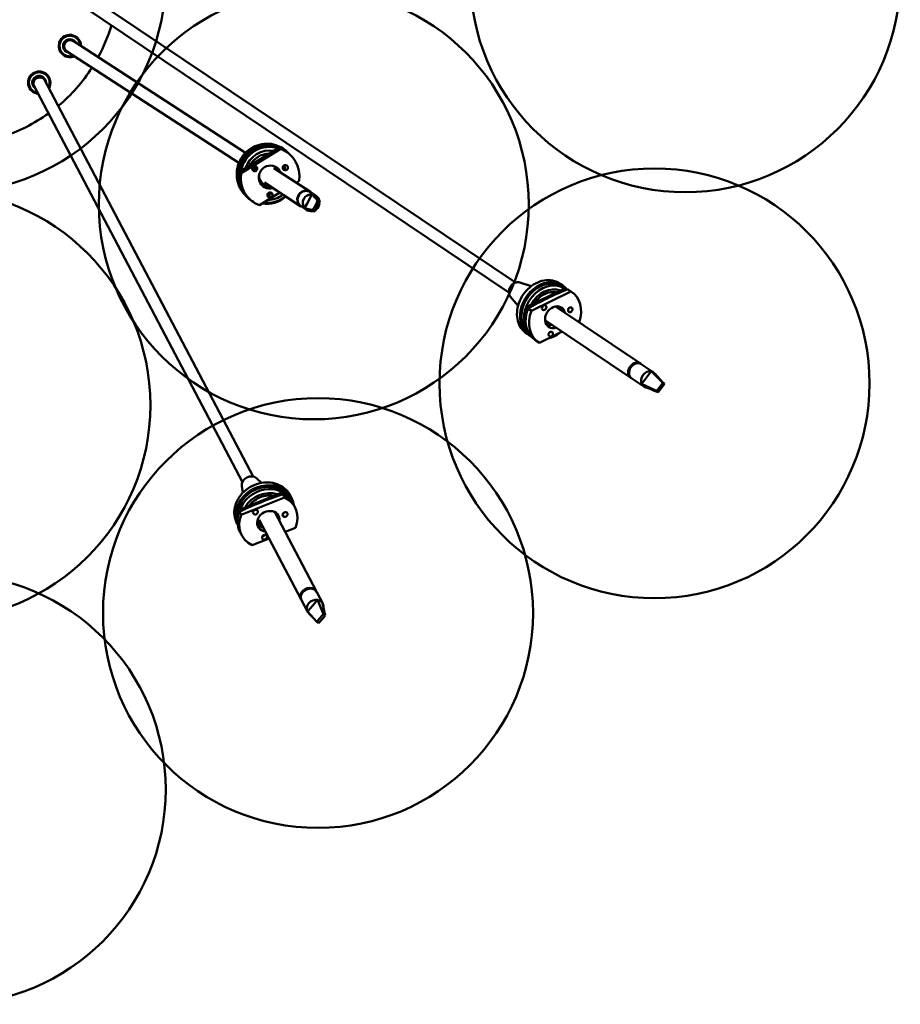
# Model space of a CAD drawing. Header units: millimetres. Extents: x 224 to 3432, y 73 to 2441.
# Tile 8 of 27: x 817 to 1329, y 1246 to 1819. Entities that reach past the tile are written whole.
import ezdxf

# ---------------------------------------------------------------- set-up
doc = ezdxf.new("R2010")
doc.units = ezdxf.units.MM
doc.header["$LTSCALE"] = 12
doc.layers.add('Widoczne (ISO)', color=7, linetype='Continuous', lineweight=50)

msp = doc.modelspace()

# ---------------------------------------------------------------- linework, layer by layer
at = {"layer": 'Widoczne (ISO)'}
for p, q in [((857.2, 1832.56), (1104.81, 1665.93)), ((853.29, 1826.76), (1100.9, 1660.12)), ((839.37, 1805.5), (840.87, 1808.1)), ((839.37, 1805.5), (839.45, 1805.18)), ((840.87, 1808.1), (841.19, 1808.19)), ((947.79, 1741.4), (847.65, 1806.49)), ((943.98, 1735.53), (843.84, 1800.62)), ((830.99, 1783.9), (952.22, 1553.13)), ((824.79, 1780.64), (946.03, 1549.87)), ((966.28, 1743.77), (944.73, 1730.52)), ((968.29, 1743.67), (945.24, 1729.51)), ((966.28, 1743.77), (966.45, 1743.66)), ((967.43, 1744.23), (968.29, 1743.67)), ((970.02, 1743.65), (969.37, 1744.07)), ((971.66, 1741.99), (970.8, 1742.55)), ((945.24, 1729.51), (944.39, 1730.06)), ((944.73, 1730.52), (944.91, 1730.4)), ((952.36, 1732.57), (953.59, 1732.42)), ((964.28, 1732.47), (985.54, 1718.65)), ((977.24, 1724.05), (979.01, 1725.14)), ((956.75, 1723.65), (957.9, 1722.9)), ((958.83, 1724.09), (980.09, 1710.27)), ((960.1, 1722.02), (960.7, 1721.63)), ((960.8, 1721.38), (960.7, 1721.63)), ((985.76, 1718.51), (988.76, 1716.56)), ((952.59, 1712.65), (951.73, 1713.21)), ((955.97, 1710.97), (967.81, 1718.25)), ((962.38, 1716.57), (961.5, 1716.03)), ((983.43, 1711.59), (985.21, 1714.94)), ((985.21, 1714.94), (986.46, 1717.31)), ((989.8, 1713.4), (986.46, 1717.31)), ((989.8, 1713.4), (989.28, 1712.43)), ((991.08, 1712.73), (989.8, 1713.4)), ((991.08, 1712.73), (989.89, 1715.52)), ((990.57, 1711.76), (991.08, 1712.73)), ((980.31, 1710.13), (983.31, 1708.18)), ((982.17, 1709.22), (983.43, 1711.59)), ((986.99, 1708.1), (982.17, 1709.22)), ((988.27, 1707.43), (985.6, 1707.43)), ((987.5, 1709.08), (986.99, 1708.1)), ((986.99, 1708.1), (988.27, 1707.43)), ((989.28, 1712.43), (987.5, 1709.08)), ((988.27, 1707.43), (988.79, 1708.4)), ((988.79, 1708.4), (990.57, 1711.76)), ((1107.28, 1665.99), (1113.95, 1663.81)), ((1132.84, 1662.28), (1111.44, 1651.83)), ((1132.38, 1664.25), (1130.88, 1665.26)), ((1131.82, 1663.42), (1133.32, 1662.41)), ((1132.84, 1662.28), (1133.87, 1661.59)), ((1133.54, 1661.85), (1133.9, 1661.6)), ((1134.97, 1662.06), (1136.97, 1660.71)), ((1137.6, 1660.32), (1135.6, 1661.67)), ((1101.78, 1657.82), (1106.31, 1652.46)), ((1136.97, 1660.71), (1114.09, 1649.54)), ((1111.44, 1651.83), (1112.5, 1651.12)), ((1114.09, 1649.54), (1112.09, 1650.89)), ((1128.08, 1652.08), (1177.45, 1618.85)), ((1122.32, 1643.9), (1171.87, 1610.56)), ((1112.84, 1635.21), (1111.34, 1636.22)), ((1118.06, 1631.28), (1116.06, 1632.63)), ((1118.68, 1630.89), (1131.99, 1637.39)), ((1177.95, 1618.52), (1184.95, 1613.81)), ((1172.37, 1610.22), (1179.37, 1605.51)), ((1179.77, 1609.17), (1182.08, 1612.18)), ((1182.08, 1612.18), (1183.71, 1614.31)), ((1190.52, 1607.71), (1183.71, 1614.31)), ((1178.14, 1607.05), (1179.77, 1609.17)), ((1186.87, 1602.96), (1178.14, 1607.05)), ((1189.85, 1606.84), (1187.53, 1603.83)), ((1188.46, 1603.06), (1190.77, 1606.07)), ((1190.52, 1607.71), (1189.85, 1606.84)), ((1191.44, 1606.95), (1190.52, 1607.71)), ((1190.77, 1606.07), (1191.44, 1606.95)), ((1191.44, 1606.95), (1191, 1607.39)), ((1187.79, 1602.19), (1185.14, 1603.23)), ((1187.53, 1603.83), (1186.87, 1602.96)), ((1186.87, 1602.96), (1187.79, 1602.19)), ((1187.79, 1602.19), (1188.46, 1603.06)), ((945.72, 1547.52), (946.36, 1543.75)), ((954.33, 1552.04), (957.08, 1549.38)), ((968.16, 1543.51), (944.6, 1534)), ((970.55, 1540.98), (945.35, 1530.8)), ((968.16, 1543.51), (968.67, 1542.53)), ((969.57, 1542.84), (970.55, 1540.98)), ((974.57, 1540.7), (973.83, 1542.1)), ((973.68, 1540.24), (974.21, 1539.24)), ((976.62, 1535.21), (975.64, 1537.08)), ((945.35, 1530.8), (944.37, 1532.67)), ((944.6, 1534), (945.12, 1533.01)), ((964.8, 1532.42), (989.04, 1486.27)), ((943.32, 1524.92), (942.85, 1525.82)), ((955.87, 1527.9), (980.19, 1481.62)), ((945.64, 1518.93), (944.65, 1520.8)), ((958.8, 1518.76), (957.84, 1518.37)), ((970.85, 1520.9), (976.9, 1523.34)), ((951.71, 1513.17), (961.53, 1517.14)), ((989.29, 1485.81), (992.72, 1479.27)), ((980.43, 1481.16), (983.87, 1474.62)), ((985.62, 1476.52), (988.05, 1479.33)), ((988.05, 1479.33), (989.76, 1481.3)), ((993.1, 1472.99), (989.76, 1481.3)), ((994.19, 1472.26), (992.68, 1479.35)), ((983.91, 1474.55), (985.62, 1476.52)), ((989.26, 1468.57), (983.91, 1474.55)), ((992.39, 1472.18), (989.97, 1469.38)), ((993.1, 1472.99), (992.39, 1472.18)), ((994.19, 1472.26), (993.1, 1472.99)), ((993.49, 1471.45), (994.19, 1472.26)), ((989.97, 1469.38), (989.26, 1468.57)), ((989.26, 1468.57), (990.36, 1467.84)), ((990.36, 1467.84), (991.06, 1468.65)), ((991.06, 1468.65), (993.49, 1471.45))]:
    msp.add_line(p, q, dxfattribs=at)
for centre in [(776.46, 1843.55), (1203.56, 1843.55), (987.53, 1711.39), (1185.66, 1607.31), (767.55, 1594.68), (990.01, 1473.68), (776.46, 1371.06)]:
    msp.add_circle(centre, 125, dxfattribs=at)
for centre, radius, start, end in [((776.46, 1843.55), 97.5, 331.5179, 343.3406), ((845.75, 1803.55), 6.5, 359.5566, 294.3987), ((845.75, 1803.55), 6, 2.663, 291.2923), ((845.75, 1803.55), 4, 28.0226, 265.9327), ((845.75, 1803.55), 3.5, 56.9776, 236.9776), ((827.89, 1782.27), 6.5, 330.295, 265.1371), ((827.89, 1782.27), 6, 333.4014, 262.0307), ((776.46, 1843.55), 97.5, 309.8658, 327.3996), ((827.89, 1782.27), 4, 358.761, 236.6711), ((827.89, 1782.27), 3.5, 27.716, 207.716), ((827.89, 1782.27), 3.25, 67.8208, 167.6113), ((776.46, 1843.55), 97.5, 287.7045, 305.6871)]:
    msp.add_arc(centre, radius, start, end, dxfattribs=at)
for centre, major_axis, ratio, start_param, end_param in [((845.75, 1803.55), (-1.91, -2.93), 0.966737, 3.141593, 6.283185), ((827.89, 1782.27), (-3.1, -1.63), 0.849721, 3.141593, 6.283185), ((960.48, 1728.98), (-9.54, -14.67), 0.966737, 2.866746, 5.961371), ((960.48, 1728.98), (8.99, 13.83), 0.966737, 0.165973, 2.063107), ((961.12, 1728.56), (8.99, 13.83), 0.966737, 0.220543, 1.992407), ((961.34, 1728.42), (7.9, 12.15), 0.966737, 0.382227, 1.846395), ((960.62, 1728.3), (8.99, 13.83), 0.966737, 0.218586, 0.233289), ((961.27, 1727.88), (9.54, 14.67), 0.966737, 0, 0.22323), ((962.13, 1727.32), (9.54, 14.67), 0.966737, 5.146985, 6.506415), ((961.27, 1727.88), (-9.54, -14.67), 0.966737, 5.146985, 6.283185), ((960.62, 1728.3), (-8.99, -13.83), 0.966737, 5.136925, 5.152833), ((953.24, 1732.34), (-0.82, -1.26), 0.966737, 5.476889, 6.010462), ((951.94, 1729.61), (1.63, 2.52), 0.966737, 0.448942, 0.628544), ((962.13, 1727.32), (-3.68, -5.66), 0.966737, 2.521475, 7.122905), ((961.55, 1728.28), (3.27, 5.03), 0.966737, 5.6975, 6.479661), ((961.07, 1728.01), (3.68, 5.66), 0.966737, 5.663068, 6.186887), ((960.62, 1728.3), (3.81, 5.87), 0.966737, 5.614674, 5.779362), ((971.23, 1732.69), (-0.82, -1.26), 0.966737, 4.428783, 5.784264), ((971.29, 1732.65), (0.65, 1), 0.966737, 1.359031, 2.623757), ((969.31, 1732.82), (0.82, 1.26), 0.966737, 4.59574, 6.200989), ((962.13, 1727.32), (-9.54, -14.67), 0.966737, 5.146985, 6.506415), ((961.55, 1728.28), (-3.27, -5.03), 0.966737, 5.200468, 6.868871), ((961.44, 1728.35), (-3.54, -5.45), 0.966737, 5.781837, 6.976345), ((960.29, 1729.1), (-3.54, -5.45), 0.966737, 6.201425, 6.283185), ((960.48, 1728.98), (-3.81, -5.87), 0.966737, 0.071821, 0.512096), ((961.12, 1728.56), (-3.81, -5.87), 0.966737, 6.248551, 6.812815), ((961.07, 1728.01), (-3.68, -5.66), 0.966737, 0.096298, 0.83972), ((960.62, 1728.3), (3.81, 5.87), 0.966737, 3.645416, 4.012901), ((983.03, 1714.32), (-2.72, -4.19), 0.966737, 3.141593, 6.283185), ((982.82, 1714.46), (2.72, 4.19), 0.966737, 6.256725, 9.451238), ((960.48, 1728.98), (-9.54, -14.67), 0.966737, 0.410144, 1.281045), ((961.12, 1728.56), (8.99, 13.83), 0.966737, 3.556403, 4.404518), ((961.26, 1718.48), (-0.82, -1.26), 0.966737, 0.175362, 1.821671), ((960.61, 1718.89), (-0.82, -1.26), 0.966737, 0.68279, 1.794784), ((961.34, 1728.42), (-7.9, -12.15), 0.966737, 0.568384, 1.218506), ((986.03, 1712.37), (-2.72, -4.19), 0.966737, 3.6451, 5.963659), ((986.03, 1712.37), (2.72, 4.19), 0.966737, 5.963659, 6.786692), ((986.03, 1712.37), (2.72, 4.19), 0.966737, 5.451226, 5.963659), ((986.03, 1712.37), (-2.72, -4.19), 0.966737, 5.963659, 6.786692), ((986.03, 1712.37), (2.72, 4.19), 0.966737, 3.6451, 3.764484), ((986.03, 1712.37), (2.72, 4.19), 0.966737, 4.325853, 5.282905), ((1122.61, 1649.73), (-9.77, -14.52), 0.79822, 2.903335, 6.363801), ((1122.61, 1649.73), (9.21, 13.69), 0.79822, 0, 3.031087), ((1105.27, 1661.4), (-2.82, -4.19), 0.79822, 3.364285, 6.060493), ((1124.11, 1648.72), (9.21, 13.69), 0.79822, 6.197866, 8.937908), ((1124.62, 1648.38), (8.09, 12.02), 0.79822, 0.174472, 1.713197), ((1124.33, 1648.16), (9.21, 13.69), 0.79822, 0, 0.062813), ((1125.83, 1647.15), (9.77, 14.52), 0.79822, 0, 0.052753), ((1127.83, 1645.8), (9.77, 14.52), 0.79822, 5.022968, 6.335939), ((1125.83, 1647.15), (-9.77, -14.52), 0.79822, 4.976508, 6.283185), ((1124.33, 1648.16), (-9.21, -13.69), 0.79822, 4.966449, 5.886357), ((1127.83, 1645.8), (-3.77, -5.6), 0.79822, 2.485403, 7.093654), ((1125.11, 1648.05), (3.35, 4.98), 0.79822, 5.6975, 6.016076), ((1124.33, 1648.16), (3.91, 5.81), 0.79822, 5.581919, 5.845549), ((1125.37, 1647.45), (3.77, 5.6), 0.79822, 5.626996, 6.005381), ((1127.83, 1645.8), (-9.77, -14.52), 0.79822, 4.976508, 6.335939), ((1125.11, 1648.05), (-3.35, -4.98), 0.79822, 0.109096, 0.585686), ((1124.86, 1648.22), (-3.63, -5.39), 0.79822, 0.247744, 0.69316), ((1124.33, 1648.16), (3.91, 5.81), 0.79822, 3.579229, 3.985503), ((1125.37, 1647.45), (-3.77, -5.6), 0.79822, 0.277804, 0.810469), ((1124.11, 1648.72), (9.21, 13.69), 0.79822, 3.835632, 4.335222), ((1174.66, 1614.7), (2.79, 4.15), 0.79822, 6.20765, 9.500314), ((1175.16, 1614.37), (-2.79, -4.15), 0.79822, 3.141593, 6.283185), ((1174.66, 1614.7), (-2.4, -3.57), 0.79822, 4.297972, 5.126806), ((1174.66, 1614.7), (2.37, 3.53), 0.79822, 1.450447, 1.691146), ((1182.16, 1609.66), (2.79, 4.15), 0.79822, 0.333031, 2.65159), ((1182.16, 1609.66), (2.79, 4.15), 0.79822, 6.093115, 6.616216), ((1182.16, 1609.66), (-2.79, -4.15), 0.79822, 5.793183, 6.471514), ((950.56, 1548.76), (-4.47, -2.35), 0.849721, 3.413543, 6.011235), ((959.07, 1532.56), (-15.49, -8.14), 0.849721, 2.850633, 6.242822), ((959.07, 1532.56), (14.61, 7.67), 0.849721, 0, 2.875447), ((959.81, 1531.16), (14.61, 7.67), 0.849721, 0.035785, 2.389861), ((960.06, 1530.69), (12.83, 6.74), 0.849721, 0.683624, 2.223346), ((959.41, 1530.34), (-14.61, -7.67), 0.849721, 3.612652, 3.714056), ((960.15, 1528.94), (15.49, 8.14), 0.849721, 0, 0.562404), ((961.13, 1527.07), (15.49, 8.14), 0.849721, 5.486159, 6.845589), ((961.13, 1527.07), (-15.49, -8.14), 0.849721, 5.486159, 6.845589), ((960.15, 1528.94), (-15.49, -8.14), 0.849721, 5.486159, 6.283185), ((959.41, 1530.34), (-14.61, -7.67), 0.849721, 5.476099, 5.76294), ((961.13, 1527.07), (-5.98, -3.14), 0.849721, 2.586231, 7.170145), ((960.3, 1530.23), (5.31, 2.79), 0.849721, 5.6975, 5.980125), ((959.41, 1530.34), (6.2, 3.26), 0.849721, 5.672688, 5.90765), ((959.92, 1529.36), (5.98, 3.14), 0.849721, 5.727823, 6.05574), ((968.94, 1532.49), (1.33, 0.7), 0.849721, 4.934915, 5.460751), ((959.81, 1531.16), (-6.2, -3.26), 0.849721, 0.27419, 0.62428), ((960.18, 1530.46), (-5.75, -3.02), 0.849721, 0.078079, 0.69316), ((959.41, 1530.34), (-6.2, -3.26), 0.849721, 0.375535, 0.915734), ((959.92, 1529.36), (-5.98, -3.14), 0.849721, 0.227445, 0.886959), ((960.3, 1530.23), (-5.31, -2.79), 0.849721, 6.197964, 6.868871), ((959.81, 1531.16), (14.61, 7.67), 0.849721, 4.35679, 4.404518), ((984.86, 1483.48), (-4.43, -2.33), 0.849721, 3.141593, 6.283185), ((984.62, 1483.95), (4.43, 2.33), 0.849721, 6.221098, 9.486866), ((988.29, 1476.95), (-4.43, -2.33), 0.849721, 3.984274, 6.302833), ((988.29, 1476.95), (4.43, 2.33), 0.849721, 0.019648, 0.842682), ((988.29, 1476.95), (4.43, 2.33), 0.849721, 5.794947, 6.302833), ((988.29, 1476.95), (-4.43, -2.33), 0.849721, 0.019648, 0.230824)]:
    msp.add_ellipse(centre, major_axis=major_axis, ratio=ratio, start_param=start_param, end_param=end_param, dxfattribs=at)
for centre, major_axis, ratio in [((953.25, 1732.25), (0.82, 1.26), 0.966737), ((971.01, 1732.79), (0.82, 1.26), 0.966737), ((962.11, 1716.93), (0.82, 1.26), 0.966737), ((1121.51, 1651.36), (0.84, 1.24), 0.79822), ((1136.65, 1650.11), (0.84, 1.24), 0.79822), ((1125.31, 1635.94), (0.84, 1.24), 0.79822), ((953.64, 1532.4), (1.33, 0.7), 0.849721), ((970.84, 1531), (1.33, 0.7), 0.849721), ((958.9, 1517.82), (1.33, 0.7), 0.849721)]:
    msp.add_ellipse(centre, major_axis=major_axis, ratio=ratio, dxfattribs=at)
for points, knots in [([(948.05, 1716.48), (947.43, 1717.06), (946.85, 1717.69), (945.2, 1719.79), (944.31, 1721.4), (943.08, 1724.84), (942.74, 1726.67), (942.66, 1730.36), (942.91, 1732.23), (943.98, 1735.8), (944.8, 1737.5), (946.92, 1740.59), (948.22, 1741.96), (951.18, 1744.24), (952.83, 1745.14), (956.32, 1746.38), (958.16, 1746.71), (961.82, 1746.78), (963.64, 1746.51), (966.79, 1745.51), (968.13, 1744.88), (969.37, 1744.07)], [1.190867, 1.190867, 1.190867, 1.190867, 1.34134, 1.34134, 1.659466, 1.659466, 1.978877, 1.978877, 2.299726, 2.299726, 2.621611, 2.621611, 2.943824, 2.943824, 3.265577, 3.265577, 3.586193, 3.586193, 3.905346, 3.905346, 4.165327, 4.165327, 4.165327, 4.165327]), ([(944.39, 1730.06), (948.22, 1732.55), (952.06, 1734.96), (959.47, 1739.52), (963.39, 1741.87), (967.43, 1744.23)], [35.882115, 35.882115, 35.882115, 35.882115, 37.196513, 37.196513, 38.510912, 38.510912, 38.510912, 38.510912]), ([(950.37, 1733.98), (950.39, 1734.03), (950.42, 1734.08), (951.07, 1735.31), (951.87, 1736.38), (953.77, 1738.24), (954.86, 1739.02), (957.21, 1740.2), (958.47, 1740.6), (960.39, 1740.89), (961.03, 1740.93), (961.66, 1740.93)], [1.590173, 1.590173, 1.590173, 1.590173, 1.603624, 1.603624, 1.92156, 1.92156, 2.239644, 2.239644, 2.558551, 2.558551, 2.715024, 2.715024, 2.715024, 2.715024]), ([(952.05, 1731.43), (952.16, 1731.42), (952.27, 1731.42), (952.56, 1731.47), (952.74, 1731.53), (953.07, 1731.72), (953.22, 1731.84), (953.46, 1732.14), (953.55, 1732.31), (953.67, 1732.66), (953.69, 1732.83), (953.69, 1733.16), (953.66, 1733.31), (953.58, 1733.55), (953.54, 1733.64), (953.48, 1733.72)], [-0.6494247, -0.6494247, -0.6494247, -0.6494247, -0.6144849, -0.6144849, -0.5582514, -0.5582514, -0.4995089, -0.4995089, -0.4422767, -0.4422767, -0.3901958, -0.3901958, -0.3424172, -0.3424172, -0.3115129, -0.3115129, -0.3115129, -0.3115129]), ([(969.76, 1731.98), (969.81, 1731.97), (969.85, 1731.96), (970.02, 1731.96), (970.13, 1731.97), (970.26, 1731.99), (970.26, 1731.99), (970.27, 1731.99)], [-0.33908925, -0.33908925, -0.33908925, -0.33908925, -0.32480205, -0.32480205, -0.2893143, -0.2893143, -0.28767681, -0.28767681, -0.28767681, -0.28767681]), ([(962.48, 1718.12), (962.48, 1718.14), (962.47, 1718.16), (962.43, 1718.25), (962.39, 1718.33), (962.35, 1718.4)], [-0.65816943, -0.65816943, -0.65816943, -0.65816943, -0.65272812, -0.65272812, -0.62677752, -0.62677752, -0.62677752, -0.62677752]), ([(1111.34, 1636.22), (1110.1, 1637.06), (1109.02, 1638.13), (1107.27, 1640.64), (1106.62, 1642.09), (1105.78, 1645.23), (1105.62, 1646.94), (1105.8, 1650.44), (1106.17, 1652.24), (1107.39, 1655.73), (1108.26, 1657.42), (1110.4, 1660.52), (1111.67, 1661.93), (1114.51, 1664.32), (1116.08, 1665.3), (1119.33, 1666.71), (1121.03, 1667.15), (1124.34, 1667.43), (1125.97, 1667.28), (1128.7, 1666.49), (1129.85, 1665.96), (1130.88, 1665.26)], [0.853258, 0.853258, 0.853258, 0.853258, 1.154819, 1.154819, 1.462266, 1.462266, 1.78123, 1.78123, 2.108336, 2.108336, 2.438581, 2.438581, 2.769446, 2.769446, 3.099547, 3.099547, 3.42609, 3.42609, 3.743628, 3.743628, 3.994851, 3.994851, 3.994851, 3.994851]), ([(1112.09, 1650.89), (1115.77, 1652.95), (1119.52, 1654.9), (1126.88, 1658.49), (1130.83, 1660.31), (1134.97, 1662.06)], [35.882115, 35.882115, 35.882115, 35.882115, 37.196513, 37.196513, 38.510912, 38.510912, 38.510912, 38.510912]), ([(1115.98, 1654.05), (1116.2, 1654.38), (1116.43, 1654.71), (1117.48, 1656.06), (1118.42, 1657), (1120.44, 1658.56), (1121.53, 1659.19), (1123.75, 1660.07), (1124.88, 1660.33), (1126.87, 1660.46), (1127.74, 1660.39), (1128.56, 1660.19)], [1.515243, 1.515243, 1.515243, 1.515243, 1.60908, 1.60908, 1.920056, 1.920056, 2.231586, 2.231586, 2.545719, 2.545719, 2.804169, 2.804169, 2.804169, 2.804169]), ([(1185.52, 1613.31), (1186.39, 1612.36), (1187.26, 1611.42), (1189.03, 1609.49), (1189.83, 1608.58), (1191, 1607.39)], [0, 0, 0, 0, 0.647966, 0.647966, 1.29725, 1.29725, 1.29725, 1.29725]), ([(942.85, 1525.82), (942.11, 1527.23), (941.63, 1528.77), (941.22, 1531.98), (941.3, 1533.64), (942.01, 1536.94), (942.66, 1538.57), (944.46, 1541.65), (945.62, 1543.09), (948.33, 1545.61), (949.89, 1546.69), (953.25, 1548.39), (955.05, 1549), (958.71, 1549.69), (960.57, 1549.76), (964.14, 1549.35), (965.85, 1548.88), (968.95, 1547.42), (970.34, 1546.45), (972.43, 1544.34), (973.22, 1543.26), (973.83, 1542.1)], [1.362909, 1.362909, 1.362909, 1.362909, 1.670192, 1.670192, 1.981138, 1.981138, 2.299727, 2.299727, 2.624579, 2.624579, 2.952509, 2.952509, 3.281203, 3.281203, 3.608914, 3.608914, 3.933144, 3.933144, 4.250577, 4.250577, 4.504501, 4.504501, 4.504501, 4.504501]), ([(944.37, 1532.67), (948.56, 1534.62), (952.75, 1536.43), (960.86, 1539.7), (965.15, 1541.32), (969.57, 1542.84)], [35.882115, 35.882115, 35.882115, 35.882115, 37.196513, 37.196513, 38.510912, 38.510912, 38.510912, 38.510912]), ([(950.04, 1536.19), (950.32, 1536.57), (950.62, 1536.94), (951.8, 1538.25), (952.82, 1539.1), (955.06, 1540.51), (956.27, 1541.07), (958.78, 1541.83), (960.07, 1542.04), (962.25, 1542.08), (963.15, 1542.01), (964.01, 1541.84)], [1.512249, 1.512249, 1.512249, 1.512249, 1.628265, 1.628265, 1.941739, 1.941739, 2.254295, 2.254295, 2.56706, 2.56706, 2.793763, 2.793763, 2.793763, 2.793763]), ([(987.68, 1470.34), (987.48, 1470.56), (987.2, 1470.86), (986.23, 1471.91), (985.48, 1472.71), (984.63, 1473.61), (984.54, 1473.72), (984.44, 1473.82)], [0, 0, 0, 0, 0.2586939, 0.2586939, 0.9110717, 0.9110717, 0.9972525, 0.9972525, 0.9972525, 0.9972525])]:
    msp.add_open_spline(points, degree=3, knots=knots, dxfattribs=at)
for points in [[(1185.14, 1603.23), (1183.37, 1603.93), (1181.7, 1604.54), (1180.03, 1605.17)], [(952.85, 1533.41), (952.99, 1533.46), (953.12, 1533.53), (953.24, 1533.61)]]:
    msp.add_open_spline(points, degree=3, dxfattribs=at)

doc.saveas('drawing.dxf')
